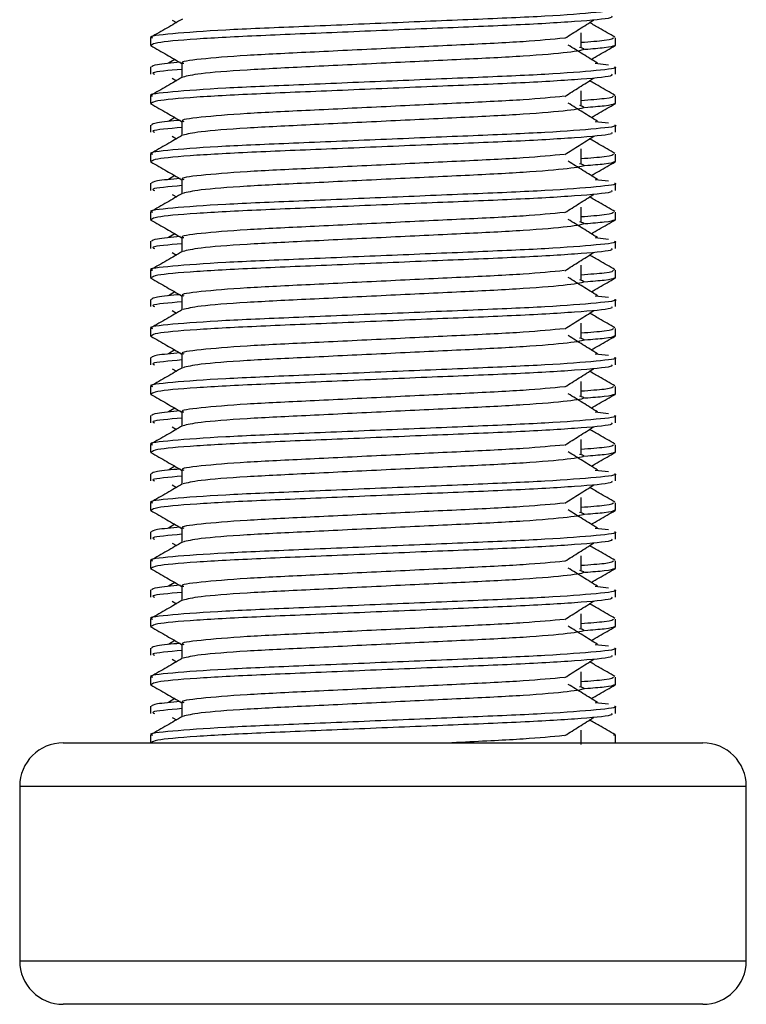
# Model space of a CAD drawing. Header units: millimetres. Extents: x 0 to 420, y 0 to 297.
# Tile 68 of 112: x 175.569 to 176.22, y 204.465 to 205.348. Entities that reach past the tile are written whole.
import ezdxf

# ---------------------------------------------------------------- set-up
doc = ezdxf.new("R2010")
doc.units = ezdxf.units.MM

msp = doc.modelspace()

# ---------------------------------------------------------------- linework, layer by layer
at = {"color": 7, "linetype": 'Continuous', "lineweight": 25}
for p, q in [((175.70572, 205.34771), (175.70941, 205.34538)), ((175.68624, 205.33171), (175.68624, 205.32522)), ((176.07214, 205.32332), (176.07214, 205.33634)), ((176.10297, 205.32522), (176.10297, 205.33171)), ((175.68636, 205.32494), (175.68741, 205.32471)), ((176.10206, 205.32522), (176.10284, 205.32494)), ((175.70792, 205.31242), (175.70229, 205.30894)), ((175.68624, 205.30569), (175.68624, 205.29917)), ((175.71443, 205.30892), (175.71443, 205.2962)), ((176.08482, 205.30895), (176.09656, 205.30768)), ((176.10297, 205.29917), (176.10297, 205.30569)), ((175.70572, 205.29562), (175.70941, 205.29329)), ((175.68624, 205.27962), (175.68624, 205.27313)), ((176.07214, 205.27123), (176.07214, 205.28425)), ((176.10297, 205.27313), (176.10297, 205.27962)), ((175.68636, 205.27285), (175.68741, 205.27262)), ((176.10206, 205.27313), (176.10284, 205.27285)), ((175.70792, 205.26033), (175.70229, 205.25685)), ((175.68624, 205.2536), (175.68624, 205.24708)), ((175.71443, 205.25683), (175.71443, 205.24411)), ((176.08482, 205.25686), (176.09656, 205.25559)), ((176.10297, 205.24708), (176.10297, 205.2536)), ((175.70572, 205.24353), (175.70941, 205.2412)), ((175.68624, 205.22753), (175.68624, 205.22104)), ((176.07214, 205.21914), (176.07214, 205.23216)), ((176.10297, 205.22104), (176.10297, 205.22753)), ((175.68636, 205.22076), (175.68741, 205.22053)), ((176.10206, 205.22104), (176.10284, 205.22076)), ((175.70792, 205.20824), (175.70229, 205.20475)), ((175.68624, 205.2015), (175.68624, 205.19499)), ((175.71443, 205.20474), (175.71443, 205.19202)), ((176.08482, 205.20477), (176.09656, 205.2035)), ((176.10297, 205.19499), (176.10297, 205.2015)), ((175.70572, 205.19143), (175.70941, 205.18911)), ((176.07214, 205.16704), (176.07214, 205.18007)), ((175.68624, 205.17544), (175.68624, 205.16895)), ((176.10297, 205.16895), (176.10297, 205.17544)), ((175.68636, 205.16867), (175.68741, 205.16843)), ((176.10206, 205.16895), (176.10284, 205.16867)), ((175.70792, 205.15615), (175.70229, 205.15266)), ((175.68624, 205.14941), (175.68624, 205.1429)), ((175.71443, 205.15265), (175.71443, 205.13992)), ((176.08482, 205.15268), (176.09656, 205.15141)), ((176.10297, 205.1429), (176.10297, 205.14941)), ((175.70572, 205.13934), (175.70941, 205.13702)), ((176.07214, 205.11495), (176.07214, 205.12797)), ((175.68624, 205.12335), (175.68624, 205.11686)), ((176.10297, 205.11686), (176.10297, 205.12335)), ((175.68636, 205.11658), (175.68741, 205.11634)), ((176.10206, 205.11686), (176.10284, 205.11658)), ((175.70792, 205.10406), (175.70229, 205.10057)), ((175.71443, 205.10056), (175.71443, 205.08783)), ((176.08482, 205.10058), (176.09656, 205.09932)), ((175.68624, 205.09732), (175.68624, 205.09081)), ((176.10297, 205.09081), (176.10297, 205.09732)), ((175.70572, 205.08725), (175.70941, 205.08493)), ((176.07214, 205.06286), (176.07214, 205.07588)), ((175.68624, 205.07125), (175.68624, 205.06476)), ((176.10297, 205.06476), (176.10297, 205.07125)), ((175.68636, 205.06449), (175.68741, 205.06425)), ((176.10206, 205.06476), (176.10284, 205.06449)), ((175.70792, 205.05196), (175.70229, 205.04848)), ((175.71443, 205.04846), (175.71443, 205.03574)), ((176.08482, 205.04849), (176.09656, 205.04723)), ((175.68624, 205.04523), (175.68624, 205.03872)), ((176.10297, 205.03872), (176.10297, 205.04523)), ((175.70572, 205.03516), (175.70941, 205.03283)), ((176.07214, 205.01077), (176.07214, 205.02379)), ((175.68624, 205.01916), (175.68624, 205.01267)), ((175.68636, 205.01239), (175.68741, 205.01216)), ((176.10206, 205.01267), (176.10284, 205.01239)), ((176.10297, 205.01267), (176.10297, 205.01916)), ((175.70792, 204.99987), (175.70229, 204.99639)), ((175.71443, 204.99637), (175.71443, 204.98365)), ((176.08482, 204.9964), (176.09656, 204.99513)), ((175.68624, 204.99314), (175.68624, 204.98662)), ((176.10297, 204.98662), (176.10297, 204.99314)), ((175.70572, 204.98307), (175.70941, 204.98074)), ((176.07214, 204.95868), (176.07214, 204.9717)), ((175.68624, 204.96707), (175.68624, 204.96058)), ((175.68636, 204.9603), (175.68741, 204.96007)), ((176.10206, 204.96058), (176.10284, 204.9603)), ((176.10297, 204.96058), (176.10297, 204.96707)), ((175.70792, 204.94778), (175.70229, 204.9443)), ((175.71443, 204.94428), (175.71443, 204.93156)), ((176.08482, 204.94431), (176.09656, 204.94304)), ((175.68624, 204.94105), (175.68624, 204.93453)), ((176.10297, 204.93453), (176.10297, 204.94105)), ((175.70572, 204.93098), (175.70941, 204.92865)), ((175.68624, 204.91498), (175.68624, 204.90849)), ((176.07214, 204.90658), (176.07214, 204.91961)), ((176.10297, 204.90849), (176.10297, 204.91498)), ((175.68636, 204.90821), (175.68741, 204.90798)), ((176.10206, 204.90849), (176.10284, 204.90821)), ((175.68624, 204.88895), (175.68624, 204.88244)), ((175.70792, 204.89569), (175.70229, 204.8922)), ((175.71443, 204.89219), (175.71443, 204.87947)), ((176.08482, 204.89222), (176.09656, 204.89095)), ((176.10297, 204.88244), (176.10297, 204.88895)), ((175.70572, 204.87888), (175.70941, 204.87656)), ((175.68624, 204.86289), (175.68624, 204.8564)), ((176.07214, 204.85449), (176.07214, 204.86752)), ((176.10297, 204.8564), (176.10297, 204.86289)), ((175.68636, 204.85612), (175.68741, 204.85588)), ((176.10206, 204.8564), (176.10284, 204.85612)), ((175.68624, 204.83686), (175.68624, 204.83035)), ((175.70792, 204.8436), (175.70229, 204.84011)), ((175.71443, 204.8401), (175.71443, 204.82737)), ((176.08482, 204.84013), (176.09656, 204.83886)), ((176.10297, 204.83035), (176.10297, 204.83686)), ((175.70572, 204.82679), (175.70941, 204.82447)), ((175.68624, 204.8108), (175.68624, 204.80431)), ((176.07214, 204.8024), (176.07214, 204.81542)), ((176.10297, 204.80431), (176.10297, 204.8108)), ((175.68636, 204.80403), (175.68741, 204.80379)), ((176.10206, 204.80431), (176.10284, 204.80403)), ((175.70792, 204.79151), (175.70229, 204.78802)), ((175.68624, 204.78477), (175.68624, 204.77826)), ((175.71443, 204.788), (175.71443, 204.77528)), ((176.08482, 204.78803), (176.09656, 204.78677)), ((176.10297, 204.77826), (176.10297, 204.78477)), ((175.70572, 204.7747), (175.70941, 204.77238)), ((175.68624, 204.7587), (175.68624, 204.75221)), ((176.07214, 204.75031), (176.07214, 204.76333)), ((176.10297, 204.75221), (176.10297, 204.7587)), ((175.68636, 204.75194), (175.68741, 204.7517)), ((176.10206, 204.75221), (176.10284, 204.75194)), ((175.70792, 204.73941), (175.70229, 204.73593)), ((175.68624, 204.73268), (175.68624, 204.72617)), ((175.71443, 204.73591), (175.71443, 204.72319)), ((176.08482, 204.73594), (176.09656, 204.73468)), ((176.10297, 204.72617), (176.10297, 204.73268)), ((175.70572, 204.72261), (175.70941, 204.72028)), ((175.68624, 204.70661), (175.68624, 204.69984)), ((176.07214, 204.69822), (176.07214, 204.71124)), ((176.10297, 204.69984), (176.10297, 204.70661)), ((175.6081, 204.69984), (176.18111, 204.69984)), ((175.56903, 204.66078), (175.56903, 204.5045)), ((176.22018, 204.66078), (175.56903, 204.66078)), ((176.22018, 204.5045), (176.22018, 204.66078)), ((175.56903, 204.5045), (175.88331, 204.5045)), ((175.88331, 204.5045), (176.22018, 204.5045)), ((175.88467, 204.46543), (175.6081, 204.46543)), ((176.18111, 204.46543), (175.88467, 204.46543))]:
    msp.add_line(p, q, dxfattribs=at)
for centre, start, end in [((175.6081, 204.66078), 90, 180), ((176.18111, 204.66078), 0, 90), ((175.6081, 204.5045), 180, 270), ((176.18111, 204.5045), 270, 0)]:
    msp.add_arc(centre, 0.03907, start, end, dxfattribs=at)
for points, knots in [([(176.10208, 205.35778), (176.10236, 205.35769), (176.10574, 205.35659), (176.08849, 205.35447), (176.04441, 205.35103), (175.97655, 205.34815), (175.89758, 205.34493), (175.81828, 205.34156), (175.74913, 205.33874), (175.70343, 205.33538), (175.68299, 205.33303), (175.68754, 205.33187), (175.68815, 205.33171)], [0, 0, 0, 0, 0.011024, 0.131189, 0.254695, 0.373437, 0.495237, 0.618184, 0.736438, 0.859358, 0.981202, 1, 1, 1, 1]), ([(175.71497, 205.3486), (175.71026, 205.34587), (175.70083, 205.34042), (175.69141, 205.33497), (175.6867, 205.33224)], [0, 0, 0, 0, 0.499935, 1, 1, 1, 1]), ([(176.09948, 205.35127), (176.0999, 205.35071), (176.10107, 205.34915), (176.06991, 205.34626), (176.01341, 205.34302), (175.9387, 205.34015), (175.85822, 205.33672), (175.78256, 205.33367), (175.72347, 205.33064), (175.69051, 205.32757), (175.6881, 205.32589), (175.68714, 205.32522)], [0, 0, 0, 0, 0.068754, 0.191591, 0.313424, 0.432053, 0.555484, 0.675715, 0.795706, 0.919174, 1, 1, 1, 1]), ([(176.05762, 205.3314), (176.06193, 205.33412), (176.07054, 205.33955), (176.07917, 205.34499), (176.08349, 205.34771)], [0, 0, 0, 0, 0.49999, 1, 1, 1, 1]), ([(176.1025, 205.33224), (176.09779, 205.33497), (176.09022, 205.33935), (176.08265, 205.34373), (176.0798, 205.34538)], [0, 0, 0, 0, 0.622406, 1, 1, 1, 1]), ([(176.05709, 205.33142), (176.04607, 205.33035), (176.02371, 205.32819), (175.96522, 205.32536), (175.89725, 205.32214), (175.82859, 205.31877), (175.76882, 205.31595), (175.72929, 205.31259), (175.71162, 205.31024), (175.71557, 205.30907), (175.71611, 205.30892)], [0, 0, 0, 0, 0.134031, 0.271937, 0.413399, 0.556196, 0.693534, 0.836299, 0.977812, 1, 1, 1, 1]), ([(176.10105, 205.33171), (176.10066, 205.3309), (176.10001, 205.32956), (176.08004, 205.32805), (176.07214, 205.32745)], [0, 0, 0, 0, 0.604248, 1, 1, 1, 1]), ([(175.68666, 205.32473), (175.69137, 205.322), (175.70063, 205.31664), (175.70988, 205.31128), (175.71443, 205.30865)], [0, 0, 0, 0, 0.508867, 1, 1, 1, 1]), ([(176.07071, 205.32334), (176.07263, 205.32279), (176.07806, 205.32123), (176.06305, 205.31865), (176.02394, 205.31521), (175.9655, 205.31234), (175.89722, 205.30911), (175.82841, 205.30575), (175.76954, 205.30293), (175.72702, 205.29959), (175.71921, 205.29751), (175.7154, 205.29649)], [0, 0, 0, 0, 0.063807, 0.180322, 0.300081, 0.415215, 0.533317, 0.652534, 0.767193, 0.886384, 1, 1, 1, 1]), ([(176.08691, 205.30894), (176.08252, 205.31166), (176.07374, 205.3171), (176.06498, 205.32253), (176.0606, 205.32525)], [0, 0, 0, 0, 0.500011, 1, 1, 1, 1]), ([(176.10179, 205.32471), (176.1004, 205.32406), (176.09807, 205.32296), (176.08209, 205.32173), (176.0756, 205.32123)], [0, 0, 0, 0, 0.593794, 1, 1, 1, 1]), ([(176.08129, 205.31242), (176.08366, 205.3138), (176.09075, 205.3179), (176.09784, 205.322), (176.10255, 205.32473)], [0, 0, 0, 0, 0.335187, 1, 1, 1, 1]), ([(176.10208, 205.30569), (176.10236, 205.3056), (176.10574, 205.30449), (176.08849, 205.30238), (176.04441, 205.29894), (175.97655, 205.29606), (175.89758, 205.29283), (175.81828, 205.28947), (175.74913, 205.28665), (175.70343, 205.28329), (175.68299, 205.28094), (175.68754, 205.27978), (175.68815, 205.27962)], [0, 0, 0, 0, 0.011024, 0.131189, 0.254695, 0.373437, 0.495237, 0.618184, 0.736438, 0.859358, 0.981202, 1, 1, 1, 1]), ([(175.71298, 205.30988), (175.70496, 205.30913), (175.6891, 205.30766), (175.68778, 205.30634), (175.68713, 205.30569)], [0, 0, 0, 0, 0.505585, 1, 1, 1, 1]), ([(175.71443, 205.3035), (175.70261, 205.30244), (175.68573, 205.30092), (175.6888, 205.29958), (175.68972, 205.29917)], [0, 0, 0, 0, 0.700207, 1, 1, 1, 1]), ([(175.71497, 205.29651), (175.71026, 205.29378), (175.70083, 205.28833), (175.69141, 205.28287), (175.6867, 205.28015)], [0, 0, 0, 0, 0.499935, 1, 1, 1, 1]), ([(176.09948, 205.29917), (176.0999, 205.29862), (176.10107, 205.29706), (176.06991, 205.29417), (176.01341, 205.29093), (175.9387, 205.28806), (175.85822, 205.28463), (175.78256, 205.28158), (175.72347, 205.27855), (175.69051, 205.27548), (175.6881, 205.2738), (175.68714, 205.27313)], [0, 0, 0, 0, 0.068754, 0.191591, 0.313424, 0.432053, 0.555484, 0.675715, 0.795706, 0.919174, 1, 1, 1, 1]), ([(176.05762, 205.2793), (176.06193, 205.28202), (176.07054, 205.28746), (176.07917, 205.2929), (176.08349, 205.29562)], [0, 0, 0, 0, 0.49999, 1, 1, 1, 1]), ([(176.1025, 205.28015), (176.09779, 205.28287), (176.09022, 205.28726), (176.08265, 205.29164), (176.0798, 205.29329)], [0, 0, 0, 0, 0.622406, 1, 1, 1, 1]), ([(176.05709, 205.27932), (176.04607, 205.27826), (176.02371, 205.2761), (175.96522, 205.27326), (175.89725, 205.27004), (175.82859, 205.26668), (175.76882, 205.26386), (175.72929, 205.2605), (175.71162, 205.25815), (175.71557, 205.25698), (175.71611, 205.25682)], [0, 0, 0, 0, 0.134031, 0.271937, 0.413399, 0.556196, 0.693534, 0.836299, 0.977812, 1, 1, 1, 1]), ([(176.10105, 205.27962), (176.10066, 205.27881), (176.10001, 205.27747), (176.08004, 205.27596), (176.07214, 205.27536)], [0, 0, 0, 0, 0.604248, 1, 1, 1, 1]), ([(175.68666, 205.27263), (175.69137, 205.26991), (175.70063, 205.26455), (175.70988, 205.25919), (175.71443, 205.25656)], [0, 0, 0, 0, 0.508867, 1, 1, 1, 1]), ([(176.07071, 205.27125), (176.07263, 205.2707), (176.07806, 205.26914), (176.06305, 205.26656), (176.02394, 205.26312), (175.9655, 205.26025), (175.89722, 205.25702), (175.82841, 205.25366), (175.76954, 205.25084), (175.72702, 205.2475), (175.71921, 205.24542), (175.7154, 205.2444)], [0, 0, 0, 0, 0.063807, 0.180322, 0.300081, 0.415215, 0.533317, 0.652534, 0.767193, 0.886384, 1, 1, 1, 1]), ([(176.08691, 205.25685), (176.08252, 205.25957), (176.07374, 205.265), (176.06498, 205.27044), (176.0606, 205.27316)], [0, 0, 0, 0, 0.500011, 1, 1, 1, 1]), ([(176.10179, 205.27262), (176.1004, 205.27197), (176.09807, 205.27087), (176.08209, 205.26964), (176.0756, 205.26914)], [0, 0, 0, 0, 0.593794, 1, 1, 1, 1]), ([(176.08129, 205.26033), (176.08366, 205.26171), (176.09075, 205.26581), (176.09784, 205.26991), (176.10255, 205.27263)], [0, 0, 0, 0, 0.335187, 1, 1, 1, 1]), ([(176.10208, 205.2536), (176.10236, 205.2535), (176.10574, 205.2524), (176.08849, 205.25028), (176.04441, 205.24684), (175.97655, 205.24397), (175.89758, 205.24074), (175.81828, 205.23738), (175.74913, 205.23455), (175.70343, 205.2312), (175.68299, 205.22885), (175.68754, 205.22769), (175.68815, 205.22753)], [0, 0, 0, 0, 0.011024, 0.131189, 0.254695, 0.373437, 0.495237, 0.618184, 0.736438, 0.859358, 0.981202, 1, 1, 1, 1]), ([(175.71298, 205.25778), (175.70496, 205.25704), (175.6891, 205.25557), (175.68778, 205.25425), (175.68713, 205.2536)], [0, 0, 0, 0, 0.505585, 1, 1, 1, 1]), ([(175.71443, 205.25141), (175.70261, 205.25035), (175.68573, 205.24883), (175.6888, 205.24749), (175.68972, 205.24708)], [0, 0, 0, 0, 0.700207, 1, 1, 1, 1]), ([(175.71497, 205.24442), (175.71026, 205.24169), (175.70083, 205.23624), (175.69141, 205.23078), (175.6867, 205.22806)], [0, 0, 0, 0, 0.499935, 1, 1, 1, 1]), ([(176.09948, 205.24708), (176.0999, 205.24653), (176.10107, 205.24497), (176.06991, 205.24208), (176.01341, 205.23884), (175.9387, 205.23597), (175.85822, 205.23253), (175.78256, 205.22948), (175.72347, 205.22646), (175.69051, 205.22339), (175.6881, 205.2217), (175.68714, 205.22104)], [0, 0, 0, 0, 0.068754, 0.191591, 0.313424, 0.432053, 0.555484, 0.675715, 0.795706, 0.919174, 1, 1, 1, 1]), ([(176.05762, 205.22721), (176.06193, 205.22993), (176.07054, 205.23537), (176.07917, 205.24081), (176.08349, 205.24353)], [0, 0, 0, 0, 0.4999896, 1, 1, 1, 1]), ([(176.1025, 205.22806), (176.09779, 205.23078), (176.09022, 205.23516), (176.08265, 205.23955), (176.0798, 205.2412)], [0, 0, 0, 0, 0.622406, 1, 1, 1, 1]), ([(176.05709, 205.22723), (176.04607, 205.22617), (176.02371, 205.224), (175.96522, 205.22117), (175.89725, 205.21795), (175.82859, 205.21459), (175.76882, 205.21176), (175.72929, 205.20841), (175.71162, 205.20606), (175.71557, 205.20489), (175.71611, 205.20473)], [0, 0, 0, 0, 0.134031, 0.271937, 0.413399, 0.556196, 0.693534, 0.836299, 0.977812, 1, 1, 1, 1]), ([(176.10105, 205.22753), (176.10066, 205.22672), (176.10001, 205.22538), (176.08004, 205.22386), (176.07214, 205.22327)], [0, 0, 0, 0, 0.604248, 1, 1, 1, 1]), ([(175.68666, 205.22054), (175.69137, 205.21782), (175.70063, 205.21246), (175.70988, 205.2071), (175.71443, 205.20447)], [0, 0, 0, 0, 0.508867, 1, 1, 1, 1]), ([(176.07071, 205.21916), (176.07263, 205.21861), (176.07806, 205.21705), (176.06305, 205.21447), (176.02394, 205.21103), (175.9655, 205.20815), (175.89722, 205.20493), (175.82841, 205.20156), (175.76954, 205.19875), (175.72702, 205.19541), (175.71921, 205.19333), (175.7154, 205.19231)], [0, 0, 0, 0, 0.063807, 0.180322, 0.300081, 0.415215, 0.533317, 0.652534, 0.767193, 0.886384, 1, 1, 1, 1]), ([(176.08691, 205.20475), (176.08252, 205.20747), (176.07374, 205.21291), (176.06498, 205.21835), (176.0606, 205.22107)], [0, 0, 0, 0, 0.500011, 1, 1, 1, 1]), ([(176.10179, 205.22053), (176.1004, 205.21987), (176.09807, 205.21878), (176.08209, 205.21755), (176.0756, 205.21705)], [0, 0, 0, 0, 0.593794, 1, 1, 1, 1]), ([(176.08129, 205.20824), (176.08366, 205.20961), (176.09075, 205.21372), (176.09784, 205.21782), (176.10255, 205.22054)], [0, 0, 0, 0, 0.335187, 1, 1, 1, 1]), ([(176.10208, 205.2015), (176.10236, 205.20141), (176.10574, 205.20031), (176.08849, 205.19819), (176.04441, 205.19475), (175.97655, 205.19188), (175.89758, 205.18865), (175.81828, 205.18529), (175.74913, 205.18246), (175.70343, 205.1791), (175.68299, 205.17676), (175.68754, 205.17559), (175.68815, 205.17544)], [0, 0, 0, 0, 0.011024, 0.131189, 0.254695, 0.373437, 0.495237, 0.618184, 0.736438, 0.859358, 0.981202, 1, 1, 1, 1]), ([(175.71298, 205.20569), (175.70496, 205.20495), (175.6891, 205.20348), (175.68778, 205.20216), (175.68713, 205.2015)], [0, 0, 0, 0, 0.505585, 1, 1, 1, 1]), ([(175.71443, 205.19932), (175.70261, 205.19825), (175.68573, 205.19674), (175.6888, 205.19539), (175.68972, 205.19499)], [0, 0, 0, 0, 0.700207, 1, 1, 1, 1]), ([(175.71497, 205.19232), (175.71026, 205.1896), (175.70083, 205.18414), (175.69141, 205.17869), (175.6867, 205.17597)], [0, 0, 0, 0, 0.499935, 1, 1, 1, 1]), ([(176.09948, 205.19499), (176.0999, 205.19443), (176.10107, 205.19288), (176.06991, 205.18999), (176.01341, 205.18675), (175.9387, 205.18388), (175.85822, 205.18044), (175.78256, 205.17739), (175.72347, 205.17437), (175.69051, 205.17129), (175.6881, 205.16961), (175.68714, 205.16895)], [0, 0, 0, 0, 0.068754, 0.191591, 0.313424, 0.432053, 0.555484, 0.675715, 0.795706, 0.919174, 1, 1, 1, 1]), ([(176.05762, 205.17512), (176.06193, 205.17784), (176.07054, 205.18328), (176.07917, 205.18872), (176.08349, 205.19143)], [0, 0, 0, 0, 0.49999, 1, 1, 1, 1]), ([(176.1025, 205.17597), (176.09779, 205.17869), (176.09022, 205.18307), (176.08265, 205.18745), (176.0798, 205.18911)], [0, 0, 0, 0, 0.622406, 1, 1, 1, 1]), ([(176.05709, 205.17514), (176.04607, 205.17408), (176.02371, 205.17191), (175.96522, 205.16908), (175.89725, 205.16586), (175.82859, 205.1625), (175.76882, 205.15967), (175.72929, 205.15631), (175.71162, 205.15397), (175.71557, 205.1528), (175.71611, 205.15264)], [0, 0, 0, 0, 0.134031, 0.271937, 0.413399, 0.556196, 0.693534, 0.836299, 0.977812, 1, 1, 1, 1]), ([(176.10105, 205.17544), (176.10066, 205.17463), (176.10001, 205.17329), (176.08004, 205.17177), (176.07214, 205.17117)], [0, 0, 0, 0, 0.604248, 1, 1, 1, 1]), ([(175.68666, 205.16845), (175.69137, 205.16573), (175.70063, 205.16037), (175.70988, 205.15501), (175.71443, 205.15238)], [0, 0, 0, 0, 0.508867, 1, 1, 1, 1]), ([(176.07071, 205.16707), (176.07263, 205.16652), (176.07806, 205.16496), (176.06305, 205.16238), (176.02394, 205.15894), (175.9655, 205.15606), (175.89722, 205.15284), (175.82841, 205.14947), (175.76954, 205.14665), (175.72702, 205.14332), (175.71921, 205.14123), (175.7154, 205.14022)], [0, 0, 0, 0, 0.063807, 0.180322, 0.300081, 0.415215, 0.533317, 0.652534, 0.767193, 0.886384, 1, 1, 1, 1]), ([(176.08691, 205.15266), (176.08252, 205.15538), (176.07374, 205.16082), (176.06498, 205.16626), (176.0606, 205.16898)], [0, 0, 0, 0, 0.500011, 1, 1, 1, 1]), ([(176.10179, 205.16843), (176.1004, 205.16778), (176.09807, 205.16669), (176.08209, 205.16546), (176.0756, 205.16496)], [0, 0, 0, 0, 0.593794, 1, 1, 1, 1]), ([(176.08129, 205.15615), (176.08366, 205.15752), (176.09075, 205.16163), (176.09784, 205.16573), (176.10255, 205.16845)], [0, 0, 0, 0, 0.335187, 1, 1, 1, 1]), ([(175.71298, 205.1536), (175.70496, 205.15286), (175.6891, 205.15139), (175.68778, 205.15007), (175.68713, 205.14941)], [0, 0, 0, 0, 0.505585, 1, 1, 1, 1]), ([(176.10208, 205.14941), (176.10236, 205.14932), (176.10574, 205.14822), (176.08849, 205.1461), (176.04441, 205.14266), (175.97655, 205.13978), (175.89758, 205.13656), (175.81828, 205.1332), (175.74913, 205.13037), (175.70343, 205.12701), (175.68299, 205.12467), (175.68754, 205.1235), (175.68815, 205.12335)], [0, 0, 0, 0, 0.0110241, 0.1311888, 0.2546953, 0.3734373, 0.495237, 0.6181845, 0.7364377, 0.859358, 0.981202, 1, 1, 1, 1]), ([(175.71443, 205.14722), (175.70261, 205.14616), (175.68573, 205.14465), (175.6888, 205.1433), (175.68972, 205.1429)], [0, 0, 0, 0, 0.700207, 1, 1, 1, 1]), ([(175.71497, 205.14023), (175.71026, 205.13751), (175.70083, 205.13205), (175.69141, 205.1266), (175.6867, 205.12387)], [0, 0, 0, 0, 0.499935, 1, 1, 1, 1]), ([(176.09948, 205.1429), (176.0999, 205.14234), (176.10107, 205.14079), (176.06991, 205.13789), (176.01341, 205.13466), (175.9387, 205.13179), (175.85822, 205.12835), (175.78256, 205.1253), (175.72347, 205.12228), (175.69051, 205.1192), (175.6881, 205.11752), (175.68714, 205.11686)], [0, 0, 0, 0, 0.068754, 0.191591, 0.313424, 0.432053, 0.555484, 0.675715, 0.795706, 0.919174, 1, 1, 1, 1]), ([(176.05762, 205.12303), (176.06193, 205.12575), (176.07054, 205.13119), (176.07917, 205.13662), (176.08349, 205.13934)], [0, 0, 0, 0, 0.49999, 1, 1, 1, 1]), ([(176.1025, 205.12387), (176.09779, 205.1266), (176.09022, 205.13098), (176.08265, 205.13536), (176.0798, 205.13702)], [0, 0, 0, 0, 0.622406, 1, 1, 1, 1]), ([(176.05709, 205.12305), (176.04607, 205.12198), (176.02371, 205.11982), (175.96522, 205.11699), (175.89725, 205.11377), (175.82859, 205.1104), (175.76882, 205.10758), (175.72929, 205.10422), (175.71162, 205.10188), (175.71557, 205.10071), (175.71611, 205.10055)], [0, 0, 0, 0, 0.134031, 0.271937, 0.413399, 0.556196, 0.693534, 0.836299, 0.977812, 1, 1, 1, 1]), ([(176.10105, 205.12335), (176.10066, 205.12254), (176.10001, 205.1212), (176.08004, 205.11968), (176.07214, 205.11908)], [0, 0, 0, 0, 0.604248, 1, 1, 1, 1]), ([(175.68666, 205.11636), (175.69137, 205.11363), (175.70063, 205.10828), (175.70988, 205.10292), (175.71443, 205.10029)], [0, 0, 0, 0, 0.508867, 1, 1, 1, 1]), ([(176.07071, 205.11498), (176.07263, 205.11443), (176.07806, 205.11286), (176.06305, 205.11029), (176.02394, 205.10685), (175.9655, 205.10397), (175.89722, 205.10075), (175.82841, 205.09738), (175.76954, 205.09456), (175.72702, 205.09122), (175.71921, 205.08914), (175.7154, 205.08813)], [0, 0, 0, 0, 0.063807, 0.180322, 0.300081, 0.415215, 0.533317, 0.652534, 0.767193, 0.886384, 1, 1, 1, 1]), ([(176.08691, 205.10057), (176.08252, 205.10329), (176.07374, 205.10873), (176.06498, 205.11417), (176.0606, 205.11689)], [0, 0, 0, 0, 0.500011, 1, 1, 1, 1]), ([(176.10179, 205.11634), (176.1004, 205.11569), (176.09807, 205.11459), (176.08209, 205.11337), (176.0756, 205.11287)], [0, 0, 0, 0, 0.593794, 1, 1, 1, 1]), ([(176.08129, 205.10406), (176.08366, 205.10543), (176.09075, 205.10953), (176.09784, 205.11363), (176.10255, 205.11636)], [0, 0, 0, 0, 0.335187, 1, 1, 1, 1]), ([(175.71298, 205.10151), (175.70496, 205.10077), (175.6891, 205.0993), (175.68778, 205.09797), (175.68713, 205.09732)], [0, 0, 0, 0, 0.505585, 1, 1, 1, 1]), ([(176.10208, 205.09732), (176.10236, 205.09723), (176.10574, 205.09613), (176.08849, 205.09401), (176.04441, 205.09057), (175.97655, 205.08769), (175.89758, 205.08447), (175.81828, 205.0811), (175.74913, 205.07828), (175.70343, 205.07492), (175.68299, 205.07258), (175.68754, 205.07141), (175.68815, 205.07125)], [0, 0, 0, 0, 0.011024, 0.131189, 0.254695, 0.373437, 0.495237, 0.618184, 0.736438, 0.859358, 0.981202, 1, 1, 1, 1]), ([(175.71443, 205.09513), (175.70261, 205.09407), (175.68573, 205.09255), (175.6888, 205.09121), (175.68972, 205.09081)], [0, 0, 0, 0, 0.700207, 1, 1, 1, 1]), ([(175.71497, 205.08814), (175.71026, 205.08541), (175.70083, 205.07996), (175.69141, 205.07451), (175.6867, 205.07178)], [0, 0, 0, 0, 0.499935, 1, 1, 1, 1]), ([(176.09948, 205.09081), (176.0999, 205.09025), (176.10107, 205.08869), (176.06991, 205.0858), (176.01341, 205.08256), (175.9387, 205.07969), (175.85822, 205.07626), (175.78256, 205.07321), (175.72347, 205.07018), (175.69051, 205.06711), (175.6881, 205.06543), (175.68714, 205.06476)], [0, 0, 0, 0, 0.068754, 0.191591, 0.313424, 0.432053, 0.555484, 0.675715, 0.795706, 0.919174, 1, 1, 1, 1]), ([(176.05762, 205.07094), (176.06193, 205.07366), (176.07054, 205.07909), (176.07917, 205.08453), (176.08349, 205.08725)], [0, 0, 0, 0, 0.49999, 1, 1, 1, 1]), ([(176.1025, 205.07178), (176.09779, 205.07451), (176.09022, 205.07889), (176.08265, 205.08327), (176.0798, 205.08493)], [0, 0, 0, 0, 0.622406, 1, 1, 1, 1]), ([(176.05709, 205.07096), (176.04607, 205.06989), (176.02371, 205.06773), (175.96522, 205.0649), (175.89725, 205.06168), (175.82859, 205.05831), (175.76882, 205.05549), (175.72929, 205.05213), (175.71162, 205.04978), (175.71557, 205.04862), (175.71611, 205.04846)], [0, 0, 0, 0, 0.134031, 0.271937, 0.413399, 0.556196, 0.693534, 0.836299, 0.977812, 1, 1, 1, 1]), ([(176.10105, 205.07125), (176.10066, 205.07044), (176.10001, 205.0691), (176.08004, 205.06759), (176.07214, 205.06699)], [0, 0, 0, 0, 0.604248, 1, 1, 1, 1]), ([(175.68666, 205.06427), (175.69137, 205.06154), (175.70063, 205.05618), (175.70988, 205.05083), (175.71443, 205.04819)], [0, 0, 0, 0, 0.508867, 1, 1, 1, 1]), ([(176.07071, 205.06289), (176.07263, 205.06233), (176.07806, 205.06077), (176.06305, 205.05819), (176.02394, 205.05476), (175.9655, 205.05188), (175.89722, 205.04865), (175.82841, 205.04529), (175.76954, 205.04247), (175.72702, 205.03913), (175.71921, 205.03705), (175.7154, 205.03603)], [0, 0, 0, 0, 0.063807, 0.180322, 0.300081, 0.415215, 0.533317, 0.652534, 0.767193, 0.886384, 1, 1, 1, 1]), ([(176.08691, 205.04848), (176.08252, 205.0512), (176.07374, 205.05664), (176.06498, 205.06207), (176.0606, 205.06479)], [0, 0, 0, 0, 0.500011, 1, 1, 1, 1]), ([(176.10179, 205.06425), (176.1004, 205.0636), (176.09807, 205.0625), (176.08209, 205.06127), (176.0756, 205.06078)], [0, 0, 0, 0, 0.593794, 1, 1, 1, 1]), ([(176.08129, 205.05196), (176.08366, 205.05334), (176.09075, 205.05744), (176.09784, 205.06154), (176.10255, 205.06427)], [0, 0, 0, 0, 0.335187, 1, 1, 1, 1]), ([(175.71298, 205.04942), (175.70496, 205.04867), (175.6891, 205.04721), (175.68778, 205.04588), (175.68713, 205.04523)], [0, 0, 0, 0, 0.505585, 1, 1, 1, 1]), ([(176.10208, 205.04523), (176.10236, 205.04514), (176.10574, 205.04404), (176.08849, 205.04192), (176.04441, 205.03848), (175.97655, 205.0356), (175.89758, 205.03237), (175.81828, 205.02901), (175.74913, 205.02619), (175.70343, 205.02283), (175.68299, 205.02048), (175.68754, 205.01932), (175.68815, 205.01916)], [0, 0, 0, 0, 0.011024, 0.131189, 0.254695, 0.373437, 0.495237, 0.618184, 0.736438, 0.859358, 0.981202, 1, 1, 1, 1]), ([(176.09948, 205.03872), (176.0999, 205.03816), (176.10107, 205.0366), (176.06991, 205.03371), (176.01341, 205.03047), (175.9387, 205.0276), (175.85822, 205.02417), (175.78256, 205.02112), (175.72347, 205.01809), (175.69051, 205.01502), (175.6881, 205.01334), (175.68714, 205.01267)], [0, 0, 0, 0, 0.068754, 0.191591, 0.313424, 0.432053, 0.555484, 0.675715, 0.795706, 0.919174, 1, 1, 1, 1]), ([(175.71443, 205.04304), (175.70261, 205.04198), (175.68573, 205.04046), (175.6888, 205.03912), (175.68972, 205.03872)], [0, 0, 0, 0, 0.700207, 1, 1, 1, 1]), ([(175.71497, 205.03605), (175.71026, 205.03332), (175.70083, 205.02787), (175.69141, 205.02242), (175.6867, 205.01969)], [0, 0, 0, 0, 0.499935, 1, 1, 1, 1]), ([(176.05762, 205.01885), (176.06193, 205.02156), (176.07054, 205.027), (176.07917, 205.03244), (176.08349, 205.03516)], [0, 0, 0, 0, 0.4999896, 1, 1, 1, 1]), ([(176.1025, 205.01969), (176.09779, 205.02242), (176.09022, 205.0268), (176.08265, 205.03118), (176.0798, 205.03283)], [0, 0, 0, 0, 0.622406, 1, 1, 1, 1]), ([(175.68666, 205.01218), (175.69137, 205.00945), (175.70063, 205.00409), (175.70988, 204.99873), (175.71443, 204.9961)], [0, 0, 0, 0, 0.508867, 1, 1, 1, 1]), ([(176.05709, 205.01887), (176.04607, 205.0178), (176.02371, 205.01564), (175.96522, 205.01281), (175.89725, 205.00959), (175.82859, 205.00622), (175.76882, 205.0034), (175.72929, 205.00004), (175.71162, 204.99769), (175.71557, 204.99652), (175.71611, 204.99636)], [0, 0, 0, 0, 0.1340309, 0.2719374, 0.4133992, 0.5561955, 0.6935339, 0.8362986, 0.9778119, 1, 1, 1, 1]), ([(176.08691, 204.99639), (176.08252, 204.99911), (176.07374, 205.00454), (176.06498, 205.00998), (176.0606, 205.0127)], [0, 0, 0, 0, 0.500011, 1, 1, 1, 1]), ([(176.10105, 205.01916), (176.10066, 205.01835), (176.10001, 205.01701), (176.08004, 205.0155), (176.07214, 205.0149)], [0, 0, 0, 0, 0.604248, 1, 1, 1, 1]), ([(176.10179, 205.01216), (176.1004, 205.01151), (176.09807, 205.01041), (176.08209, 205.00918), (176.0756, 205.00868)], [0, 0, 0, 0, 0.593794, 1, 1, 1, 1]), ([(176.08129, 204.99987), (176.08366, 205.00125), (176.09075, 205.00535), (176.09784, 205.00945), (176.10255, 205.01218)], [0, 0, 0, 0, 0.335187, 1, 1, 1, 1]), ([(176.07071, 205.01079), (176.07263, 205.01024), (176.07806, 205.00868), (176.06305, 205.0061), (176.02394, 205.00266), (175.9655, 204.99979), (175.89722, 204.99656), (175.82841, 204.9932), (175.76954, 204.99038), (175.72702, 204.98704), (175.71921, 204.98496), (175.7154, 204.98394)], [0, 0, 0, 0, 0.063807, 0.180322, 0.300081, 0.415215, 0.533317, 0.652534, 0.767193, 0.886384, 1, 1, 1, 1]), ([(175.71298, 204.99733), (175.70496, 204.99658), (175.6891, 204.99511), (175.68778, 204.99379), (175.68713, 204.99314)], [0, 0, 0, 0, 0.505585, 1, 1, 1, 1]), ([(176.10208, 204.99314), (176.10236, 204.99304), (176.10574, 204.99194), (176.08849, 204.98983), (176.04441, 204.98638), (175.97655, 204.98351), (175.89758, 204.98028), (175.81828, 204.97692), (175.74913, 204.9741), (175.70343, 204.97074), (175.68299, 204.96839), (175.68754, 204.96723), (175.68815, 204.96707)], [0, 0, 0, 0, 0.011024, 0.131189, 0.254695, 0.373437, 0.495237, 0.618184, 0.736438, 0.859358, 0.981202, 1, 1, 1, 1]), ([(176.09948, 204.98662), (176.0999, 204.98607), (176.10107, 204.98451), (176.06991, 204.98162), (176.01341, 204.97838), (175.9387, 204.97551), (175.85822, 204.97208), (175.78256, 204.96903), (175.72347, 204.966), (175.69051, 204.96293), (175.6881, 204.96125), (175.68714, 204.96058)], [0, 0, 0, 0, 0.068754, 0.191591, 0.313424, 0.432053, 0.555484, 0.675715, 0.795706, 0.919174, 1, 1, 1, 1]), ([(175.71443, 204.99095), (175.70261, 204.98989), (175.68573, 204.98837), (175.6888, 204.98703), (175.68972, 204.98662)], [0, 0, 0, 0, 0.700207, 1, 1, 1, 1]), ([(175.71497, 204.98396), (175.71026, 204.98123), (175.70083, 204.97578), (175.69141, 204.97032), (175.6867, 204.9676)], [0, 0, 0, 0, 0.499935, 1, 1, 1, 1]), ([(176.05762, 204.96675), (176.06193, 204.96947), (176.07054, 204.97491), (176.07917, 204.98035), (176.08349, 204.98307)], [0, 0, 0, 0, 0.49999, 1, 1, 1, 1]), ([(176.1025, 204.9676), (176.09779, 204.97032), (176.09022, 204.9747), (176.08265, 204.97909), (176.0798, 204.98074)], [0, 0, 0, 0, 0.622406, 1, 1, 1, 1]), ([(175.68666, 204.96008), (175.69137, 204.95736), (175.70063, 204.952), (175.70988, 204.94664), (175.71443, 204.94401)], [0, 0, 0, 0, 0.508867, 1, 1, 1, 1]), ([(176.05709, 204.96677), (176.04607, 204.96571), (176.02371, 204.96355), (175.96522, 204.96071), (175.89725, 204.95749), (175.82859, 204.95413), (175.76882, 204.95131), (175.72929, 204.94795), (175.71162, 204.9456), (175.71557, 204.94443), (175.71611, 204.94427)], [0, 0, 0, 0, 0.134031, 0.271937, 0.413399, 0.556196, 0.693534, 0.836299, 0.977812, 1, 1, 1, 1]), ([(176.08691, 204.9443), (176.08252, 204.94702), (176.07374, 204.95245), (176.06498, 204.95789), (176.0606, 204.96061)], [0, 0, 0, 0, 0.500011, 1, 1, 1, 1]), ([(176.10105, 204.96707), (176.10066, 204.96626), (176.10001, 204.96492), (176.08004, 204.96341), (176.07214, 204.96281)], [0, 0, 0, 0, 0.604248, 1, 1, 1, 1]), ([(176.10179, 204.96007), (176.1004, 204.95942), (176.09807, 204.95832), (176.08209, 204.95709), (176.0756, 204.95659)], [0, 0, 0, 0, 0.593794, 1, 1, 1, 1]), ([(176.08129, 204.94778), (176.08366, 204.94916), (176.09075, 204.95326), (176.09784, 204.95736), (176.10255, 204.96008)], [0, 0, 0, 0, 0.335187, 1, 1, 1, 1]), ([(176.07071, 204.9587), (176.07263, 204.95815), (176.07806, 204.95659), (176.06305, 204.95401), (176.02394, 204.95057), (175.9655, 204.9477), (175.89722, 204.94447), (175.82841, 204.94111), (175.76954, 204.93829), (175.72702, 204.93495), (175.71921, 204.93287), (175.7154, 204.93185)], [0, 0, 0, 0, 0.063807, 0.180322, 0.300081, 0.415215, 0.533317, 0.652534, 0.767193, 0.886384, 1, 1, 1, 1]), ([(175.71298, 204.94523), (175.70496, 204.94449), (175.6891, 204.94302), (175.68778, 204.9417), (175.68713, 204.94105)], [0, 0, 0, 0, 0.505585, 1, 1, 1, 1]), ([(176.10208, 204.94105), (176.10236, 204.94095), (176.10574, 204.93985), (176.08849, 204.93773), (176.04441, 204.93429), (175.97655, 204.93142), (175.89758, 204.92819), (175.81828, 204.92483), (175.74913, 204.922), (175.70343, 204.91865), (175.68299, 204.9163), (175.68754, 204.91514), (175.68815, 204.91498)], [0, 0, 0, 0, 0.011024, 0.131189, 0.254695, 0.373437, 0.495237, 0.618184, 0.736438, 0.859358, 0.981202, 1, 1, 1, 1]), ([(176.09948, 204.93453), (176.0999, 204.93397), (176.10107, 204.93242), (176.06991, 204.92953), (176.01341, 204.92629), (175.9387, 204.92342), (175.85822, 204.91998), (175.78256, 204.91693), (175.72347, 204.91391), (175.69051, 204.91084), (175.6881, 204.90915), (175.68714, 204.90849)], [0, 0, 0, 0, 0.0687542, 0.1915913, 0.313424, 0.4320526, 0.5554842, 0.6757146, 0.7957061, 0.9191739, 1, 1, 1, 1]), ([(175.71443, 204.93886), (175.70261, 204.9378), (175.68573, 204.93628), (175.6888, 204.93494), (175.68972, 204.93453)], [0, 0, 0, 0, 0.700207, 1, 1, 1, 1]), ([(175.71497, 204.93187), (175.71026, 204.92914), (175.70083, 204.92369), (175.69141, 204.91823), (175.6867, 204.91551)], [0, 0, 0, 0, 0.499935, 1, 1, 1, 1]), ([(176.05762, 204.91466), (176.06193, 204.91738), (176.07054, 204.92282), (176.07917, 204.92826), (176.08349, 204.93098)], [0, 0, 0, 0, 0.49999, 1, 1, 1, 1]), ([(176.1025, 204.91551), (176.09779, 204.91823), (176.09022, 204.92261), (176.08265, 204.927), (176.0798, 204.92865)], [0, 0, 0, 0, 0.622406, 1, 1, 1, 1]), ([(176.10105, 204.91498), (176.10066, 204.91417), (176.10001, 204.91283), (176.08004, 204.91131), (176.07214, 204.91072)], [0, 0, 0, 0, 0.604248, 1, 1, 1, 1]), ([(175.68666, 204.90799), (175.69137, 204.90527), (175.70063, 204.89991), (175.70988, 204.89455), (175.71443, 204.89192)], [0, 0, 0, 0, 0.508867, 1, 1, 1, 1]), ([(176.05709, 204.91468), (176.04607, 204.91362), (176.02371, 204.91145), (175.96522, 204.90862), (175.89725, 204.9054), (175.82859, 204.90204), (175.76882, 204.89921), (175.72929, 204.89586), (175.71162, 204.89351), (175.71557, 204.89234), (175.71611, 204.89218)], [0, 0, 0, 0, 0.134031, 0.271937, 0.413399, 0.556196, 0.693534, 0.836299, 0.977812, 1, 1, 1, 1]), ([(176.07071, 204.90661), (176.07263, 204.90606), (176.07806, 204.9045), (176.06305, 204.90192), (176.02394, 204.89848), (175.9655, 204.8956), (175.89722, 204.89238), (175.82841, 204.88901), (175.76954, 204.8862), (175.72702, 204.88286), (175.71921, 204.88077), (175.7154, 204.87976)], [0, 0, 0, 0, 0.063807, 0.180322, 0.300081, 0.415215, 0.533317, 0.652534, 0.767193, 0.886384, 1, 1, 1, 1]), ([(176.08691, 204.8922), (176.08252, 204.89492), (176.07374, 204.90036), (176.06498, 204.9058), (176.0606, 204.90852)], [0, 0, 0, 0, 0.500011, 1, 1, 1, 1]), ([(176.10179, 204.90798), (176.1004, 204.90732), (176.09807, 204.90623), (176.08209, 204.905), (176.0756, 204.9045)], [0, 0, 0, 0, 0.593794, 1, 1, 1, 1]), ([(176.08129, 204.89569), (176.08366, 204.89706), (176.09075, 204.90117), (176.09784, 204.90527), (176.10255, 204.90799)], [0, 0, 0, 0, 0.335187, 1, 1, 1, 1]), ([(176.10208, 204.88895), (176.10236, 204.88886), (176.10574, 204.88776), (176.08849, 204.88564), (176.04441, 204.8822), (175.97655, 204.87932), (175.89758, 204.8761), (175.81828, 204.87274), (175.74913, 204.86991), (175.70343, 204.86655), (175.68299, 204.86421), (175.68754, 204.86304), (175.68815, 204.86289)], [0, 0, 0, 0, 0.011024, 0.131189, 0.254695, 0.373437, 0.495237, 0.618184, 0.736438, 0.859358, 0.981202, 1, 1, 1, 1]), ([(175.71298, 204.89314), (175.70496, 204.8924), (175.6891, 204.89093), (175.68778, 204.88961), (175.68713, 204.88895)], [0, 0, 0, 0, 0.505585, 1, 1, 1, 1]), ([(175.71497, 204.87977), (175.71026, 204.87705), (175.70083, 204.87159), (175.69141, 204.86614), (175.6867, 204.86341)], [0, 0, 0, 0, 0.499935, 1, 1, 1, 1]), ([(176.09948, 204.88244), (176.0999, 204.88188), (176.10107, 204.88033), (176.06991, 204.87744), (176.01341, 204.8742), (175.9387, 204.87133), (175.85822, 204.86789), (175.78256, 204.86484), (175.72347, 204.86182), (175.69051, 204.85874), (175.6881, 204.85706), (175.68714, 204.8564)], [0, 0, 0, 0, 0.0687542, 0.1915913, 0.313424, 0.4320526, 0.5554842, 0.6757146, 0.7957061, 0.9191739, 1, 1, 1, 1]), ([(175.71443, 204.88677), (175.70261, 204.8857), (175.68573, 204.88419), (175.6888, 204.88284), (175.68972, 204.88244)], [0, 0, 0, 0, 0.700207, 1, 1, 1, 1]), ([(176.05762, 204.86257), (176.06193, 204.86529), (176.07054, 204.87073), (176.07917, 204.87617), (176.08349, 204.87888)], [0, 0, 0, 0, 0.49999, 1, 1, 1, 1]), ([(176.1025, 204.86341), (176.09779, 204.86614), (176.09022, 204.87052), (176.08265, 204.8749), (176.0798, 204.87656)], [0, 0, 0, 0, 0.622406, 1, 1, 1, 1]), ([(176.05709, 204.86259), (176.04607, 204.86152), (176.02371, 204.85936), (175.96522, 204.85653), (175.89725, 204.85331), (175.82859, 204.84995), (175.76882, 204.84712), (175.72929, 204.84376), (175.71162, 204.84142), (175.71557, 204.84025), (175.71611, 204.84009)], [0, 0, 0, 0, 0.134031, 0.271937, 0.413399, 0.556196, 0.693534, 0.836299, 0.977812, 1, 1, 1, 1]), ([(176.10105, 204.86289), (176.10066, 204.86208), (176.10001, 204.86074), (176.08004, 204.85922), (176.07214, 204.85862)], [0, 0, 0, 0, 0.604248, 1, 1, 1, 1]), ([(175.68666, 204.8559), (175.69137, 204.85317), (175.70063, 204.84782), (175.70988, 204.84246), (175.71443, 204.83983)], [0, 0, 0, 0, 0.508867, 1, 1, 1, 1]), ([(176.07071, 204.85452), (176.07263, 204.85397), (176.07806, 204.85241), (176.06305, 204.84983), (176.02394, 204.84639), (175.9655, 204.84351), (175.89722, 204.84029), (175.82841, 204.83692), (175.76954, 204.8341), (175.72702, 204.83077), (175.71921, 204.82868), (175.7154, 204.82767)], [0, 0, 0, 0, 0.063807, 0.180322, 0.300081, 0.415215, 0.533317, 0.652534, 0.767193, 0.886384, 1, 1, 1, 1]), ([(176.08691, 204.84011), (176.08252, 204.84283), (176.07374, 204.84827), (176.06498, 204.85371), (176.0606, 204.85643)], [0, 0, 0, 0, 0.500011, 1, 1, 1, 1]), ([(176.10179, 204.85588), (176.1004, 204.85523), (176.09807, 204.85414), (176.08209, 204.85291), (176.0756, 204.85241)], [0, 0, 0, 0, 0.593794, 1, 1, 1, 1]), ([(176.08129, 204.8436), (176.08366, 204.84497), (176.09075, 204.84907), (176.09784, 204.85317), (176.10255, 204.8559)], [0, 0, 0, 0, 0.335187, 1, 1, 1, 1]), ([(176.10208, 204.83686), (176.10236, 204.83677), (176.10574, 204.83567), (176.08849, 204.83355), (176.04441, 204.83011), (175.97655, 204.82723), (175.89758, 204.82401), (175.81828, 204.82064), (175.74913, 204.81782), (175.70343, 204.81446), (175.68299, 204.81212), (175.68754, 204.81095), (175.68815, 204.8108)], [0, 0, 0, 0, 0.011024, 0.131189, 0.254695, 0.373437, 0.495237, 0.618184, 0.736438, 0.859358, 0.981202, 1, 1, 1, 1]), ([(175.71298, 204.84105), (175.70496, 204.84031), (175.6891, 204.83884), (175.68778, 204.83752), (175.68713, 204.83686)], [0, 0, 0, 0, 0.505585, 1, 1, 1, 1]), ([(175.71497, 204.82768), (175.71026, 204.82496), (175.70083, 204.8195), (175.69141, 204.81405), (175.6867, 204.81132)], [0, 0, 0, 0, 0.499935, 1, 1, 1, 1]), ([(176.09948, 204.83035), (176.0999, 204.82979), (176.10107, 204.82824), (176.06991, 204.82534), (176.01341, 204.82211), (175.9387, 204.81924), (175.85822, 204.8158), (175.78256, 204.81275), (175.72347, 204.80973), (175.69051, 204.80665), (175.6881, 204.80497), (175.68714, 204.80431)], [0, 0, 0, 0, 0.068754, 0.191591, 0.313424, 0.432053, 0.555484, 0.675715, 0.795706, 0.919174, 1, 1, 1, 1]), ([(175.71443, 204.83467), (175.70261, 204.83361), (175.68573, 204.8321), (175.6888, 204.83075), (175.68972, 204.83035)], [0, 0, 0, 0, 0.700207, 1, 1, 1, 1]), ([(176.05762, 204.81048), (176.06193, 204.8132), (176.07054, 204.81864), (176.07917, 204.82407), (176.08349, 204.82679)], [0, 0, 0, 0, 0.49999, 1, 1, 1, 1]), ([(176.1025, 204.81132), (176.09779, 204.81405), (176.09022, 204.81843), (176.08265, 204.82281), (176.0798, 204.82447)], [0, 0, 0, 0, 0.622406, 1, 1, 1, 1]), ([(176.05709, 204.8105), (176.04607, 204.80943), (176.02371, 204.80727), (175.96522, 204.80444), (175.89725, 204.80122), (175.82859, 204.79785), (175.76882, 204.79503), (175.72929, 204.79167), (175.71162, 204.78932), (175.71557, 204.78816), (175.71611, 204.788)], [0, 0, 0, 0, 0.134031, 0.271937, 0.413399, 0.556196, 0.693534, 0.836299, 0.977812, 1, 1, 1, 1]), ([(176.10105, 204.8108), (176.10066, 204.80999), (176.10001, 204.80865), (176.08004, 204.80713), (176.07214, 204.80653)], [0, 0, 0, 0, 0.604248, 1, 1, 1, 1]), ([(175.68666, 204.80381), (175.69137, 204.80108), (175.70063, 204.79573), (175.70988, 204.79037), (175.71443, 204.78774)], [0, 0, 0, 0, 0.508867, 1, 1, 1, 1]), ([(176.07071, 204.80243), (176.07263, 204.80187), (176.07806, 204.80031), (176.06305, 204.79774), (176.02394, 204.7943), (175.9655, 204.79142), (175.89722, 204.7882), (175.82841, 204.78483), (175.76954, 204.78201), (175.72702, 204.77867), (175.71921, 204.77659), (175.7154, 204.77557)], [0, 0, 0, 0, 0.063807, 0.180322, 0.300081, 0.415215, 0.533317, 0.652534, 0.767193, 0.886384, 1, 1, 1, 1]), ([(176.08691, 204.78802), (176.08252, 204.79074), (176.07374, 204.79618), (176.06498, 204.80162), (176.0606, 204.80434)], [0, 0, 0, 0, 0.500011, 1, 1, 1, 1]), ([(176.10179, 204.80379), (176.1004, 204.80314), (176.09807, 204.80204), (176.08209, 204.80082), (176.0756, 204.80032)], [0, 0, 0, 0, 0.593794, 1, 1, 1, 1]), ([(176.08129, 204.79151), (176.08366, 204.79288), (176.09075, 204.79698), (176.09784, 204.80108), (176.10255, 204.80381)], [0, 0, 0, 0, 0.3351873, 1, 1, 1, 1]), ([(176.10208, 204.78477), (176.10236, 204.78468), (176.10574, 204.78358), (176.08849, 204.78146), (176.04441, 204.77802), (175.97655, 204.77514), (175.89758, 204.77192), (175.81828, 204.76855), (175.74913, 204.76573), (175.70343, 204.76237), (175.68299, 204.76003), (175.68754, 204.75886), (175.68815, 204.7587)], [0, 0, 0, 0, 0.011024, 0.131189, 0.254695, 0.373437, 0.495237, 0.618184, 0.736438, 0.859358, 0.981202, 1, 1, 1, 1]), ([(175.71298, 204.78896), (175.70496, 204.78822), (175.6891, 204.78675), (175.68778, 204.78542), (175.68713, 204.78477)], [0, 0, 0, 0, 0.505585, 1, 1, 1, 1]), ([(175.71443, 204.78258), (175.70261, 204.78152), (175.68573, 204.78), (175.6888, 204.77866), (175.68972, 204.77826)], [0, 0, 0, 0, 0.700207, 1, 1, 1, 1]), ([(175.71497, 204.77559), (175.71026, 204.77286), (175.70083, 204.76741), (175.69141, 204.76196), (175.6867, 204.75923)], [0, 0, 0, 0, 0.499935, 1, 1, 1, 1]), ([(176.09948, 204.77826), (176.0999, 204.7777), (176.10107, 204.77614), (176.06991, 204.77325), (176.01341, 204.77001), (175.9387, 204.76714), (175.85822, 204.76371), (175.78256, 204.76066), (175.72347, 204.75763), (175.69051, 204.75456), (175.6881, 204.75288), (175.68714, 204.75221)], [0, 0, 0, 0, 0.068754, 0.191591, 0.313424, 0.432053, 0.555484, 0.675715, 0.795706, 0.919174, 1, 1, 1, 1]), ([(176.05762, 204.75839), (176.06193, 204.76111), (176.07054, 204.76654), (176.07917, 204.77198), (176.08349, 204.7747)], [0, 0, 0, 0, 0.49999, 1, 1, 1, 1]), ([(176.1025, 204.75923), (176.09779, 204.76196), (176.09022, 204.76634), (176.08265, 204.77072), (176.0798, 204.77238)], [0, 0, 0, 0, 0.622406, 1, 1, 1, 1]), ([(176.05709, 204.75841), (176.04607, 204.75734), (176.02371, 204.75518), (175.96522, 204.75235), (175.89725, 204.74913), (175.82859, 204.74576), (175.76882, 204.74294), (175.72929, 204.73958), (175.71162, 204.73723), (175.71557, 204.73606), (175.71611, 204.73591)], [0, 0, 0, 0, 0.134031, 0.271937, 0.413399, 0.556196, 0.693534, 0.836299, 0.977812, 1, 1, 1, 1]), ([(176.10105, 204.7587), (176.10066, 204.75789), (176.10001, 204.75655), (176.08004, 204.75504), (176.07214, 204.75444)], [0, 0, 0, 0, 0.604248, 1, 1, 1, 1]), ([(175.68666, 204.75172), (175.69137, 204.74899), (175.70063, 204.74363), (175.70988, 204.73828), (175.71443, 204.73564)], [0, 0, 0, 0, 0.508867, 1, 1, 1, 1]), ([(176.07071, 204.75034), (176.07263, 204.74978), (176.07806, 204.74822), (176.06305, 204.74564), (176.02394, 204.74221), (175.9655, 204.73933), (175.89722, 204.7361), (175.82841, 204.73274), (175.76954, 204.72992), (175.72702, 204.72658), (175.71921, 204.7245), (175.7154, 204.72348)], [0, 0, 0, 0, 0.063807, 0.180322, 0.300081, 0.415215, 0.533317, 0.652534, 0.767193, 0.886384, 1, 1, 1, 1]), ([(176.08691, 204.73593), (176.08252, 204.73865), (176.07374, 204.74409), (176.06498, 204.74952), (176.0606, 204.75224)], [0, 0, 0, 0, 0.500011, 1, 1, 1, 1]), ([(176.10179, 204.7517), (176.1004, 204.75105), (176.09807, 204.74995), (176.08209, 204.74872), (176.0756, 204.74823)], [0, 0, 0, 0, 0.593794, 1, 1, 1, 1]), ([(176.08129, 204.73941), (176.08366, 204.74079), (176.09075, 204.74489), (176.09784, 204.74899), (176.10255, 204.75172)], [0, 0, 0, 0, 0.335187, 1, 1, 1, 1]), ([(176.10208, 204.73268), (176.10236, 204.73259), (176.10574, 204.73149), (176.08849, 204.72937), (176.04441, 204.72593), (175.97655, 204.72305), (175.89758, 204.71982), (175.81828, 204.71646), (175.74913, 204.71364), (175.70343, 204.71028), (175.68299, 204.70793), (175.68754, 204.70677), (175.68815, 204.70661)], [0, 0, 0, 0, 0.011024, 0.131189, 0.254695, 0.373437, 0.495237, 0.618184, 0.736438, 0.859358, 0.981202, 1, 1, 1, 1]), ([(175.71298, 204.73687), (175.70496, 204.73612), (175.6891, 204.73465), (175.68778, 204.73333), (175.68713, 204.73268)], [0, 0, 0, 0, 0.505585, 1, 1, 1, 1]), ([(175.71443, 204.73049), (175.70261, 204.72943), (175.68573, 204.72791), (175.6888, 204.72657), (175.68972, 204.72617)], [0, 0, 0, 0, 0.700207, 1, 1, 1, 1]), ([(175.71497, 204.7235), (175.71026, 204.72077), (175.70083, 204.71532), (175.69141, 204.70987), (175.6867, 204.70714)], [0, 0, 0, 0, 0.499935, 1, 1, 1, 1]), ([(176.09948, 204.72617), (176.0999, 204.72561), (176.10107, 204.72405), (176.06991, 204.72116), (176.01341, 204.71792), (175.9387, 204.71505), (175.85822, 204.71162), (175.78256, 204.70857), (175.72347, 204.70554), (175.69051, 204.70247), (175.6881, 204.70079), (175.68714, 204.70012)], [0, 0, 0, 0, 0.068754, 0.191591, 0.313424, 0.432053, 0.555484, 0.675715, 0.795706, 0.919174, 1, 1, 1, 1]), ([(176.05762, 204.7063), (176.06193, 204.70901), (176.07054, 204.71445), (176.07917, 204.71989), (176.08349, 204.72261)], [0, 0, 0, 0, 0.49999, 1, 1, 1, 1]), ([(176.1025, 204.70714), (176.09779, 204.70987), (176.09022, 204.71425), (176.08265, 204.71863), (176.0798, 204.72028)], [0, 0, 0, 0, 0.622406, 1, 1, 1, 1]), ([(176.05709, 204.70632), (176.04597, 204.70524), (176.0234, 204.70307), (175.98365, 204.70115), (175.95907, 204.69997), (175.95638, 204.69984)], [0, 0, 0, 0, 0.464052, 0.941523, 1, 1, 1, 1]), ([(176.10221, 204.70714), (176.10235, 204.70712), (176.10359, 204.70694), (176.10225, 204.70676), (176.10105, 204.70661)], [0, 0, 0, 0, 0.113596, 1, 1, 1, 1])]:
    msp.add_open_spline(points, degree=3, knots=knots, dxfattribs=at)

doc.saveas('drawing.dxf')
